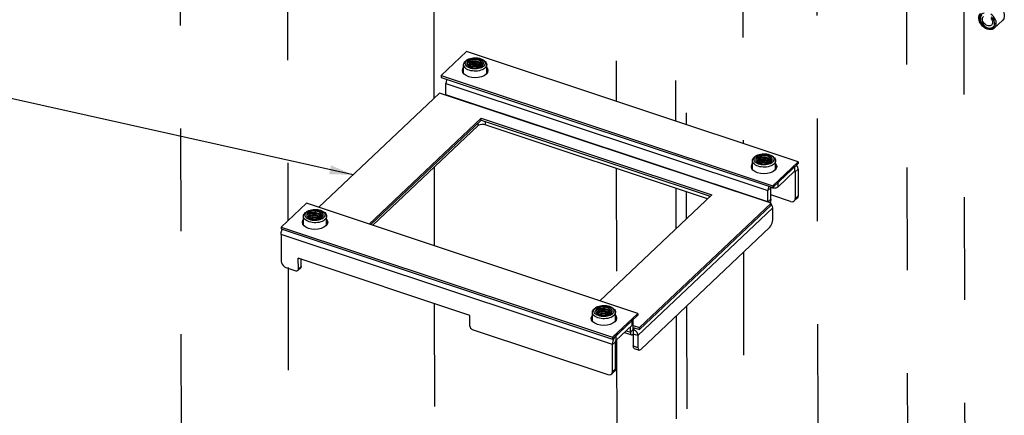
# Model space of a CAD drawing. Extents: x 0 to 1189, y 0 to 841.
# Tile 60 of 256: x 522 to 584, y 263 to 288. Entities that reach past the tile are written whole.
import ezdxf

# ---------------------------------------------------------------- set-up
doc = ezdxf.new("R2010")
doc.units = 0
doc.header["$LTSCALE"] = 65.395
doc.linetypes.add('DASHED', pattern=[0.2, 0.1, -0.1])
doc.layers.get('0').update_dxf_attribs({"linetype": 'CONTINUOUS'})
doc.layers.add('02___PRT_ALL_AXES', color=7, linetype='CONTINUOUS')

msp = doc.modelspace()

# ---------------------------------------------------------------- linework, layer by layer
at = {"color": 2, "linetype": 'Continuous'}
msp.add_line((543.095, 277.882), (389.265, 312.211), dxfattribs=at)
at = {"color": 7, "linetype": 'DASHED'}
for p, q in [((532.075, 306.991), (532.27, 216.87)), ((538.89, 304.797), (538.955, 274.969)), ((548.187, 301.593), (548.228, 282.743)), ((559.774, 298.209), (559.808, 282.563)), ((563.552, 296.953), (563.586, 281.306)), ((564.223, 294.909), (564.253, 281.084)), ((572.55, 294.547), (572.793, 182.366)), ((567.851, 293.164), (567.88, 279.877)), ((578.252, 291.438), (578.451, 199.216)), ((581.894, 289.543), (582.111, 189.019)), ((548.238, 278.359), (548.248, 273.382)), ((559.818, 278.292), (559.834, 270.877)), ((563.595, 277.035), (563.601, 274.447)), ((564.262, 276.813), (564.266, 275.078)), ((567.895, 272.964), (568.023, 213.677)), ((538.961, 271.998), (539.067, 223.311)), ((548.256, 269.699), (548.382, 211.509)), ((564.278, 269.536), (564.422, 202.967)), ((563.613, 268.905), (563.782, 190.872)), ((559.841, 267.435), (560.03, 180.115))]:
    msp.add_line(p, q, dxfattribs=at)
at = {"color": 7, "linetype": 'Continuous'}
for p, q in [((583.764, 287.3), (583.782, 287.321)), ((583.853, 287.225), (584.364, 287.709)), ((550.542, 285.285), (550.632, 285.309)), ((550.118, 284.335), (550.117, 284.89)), ((550.387, 285.216), (550.313, 285.171)), ((550.442, 284.901), (550.434, 284.87)), ((550.467, 284.773), (550.536, 284.739)), ((550.915, 285.048), (550.905, 284.978)), ((551.029, 284.698), (551.109, 284.718)), ((551.109, 284.718), (551.18, 284.745)), ((551.245, 284.696), (551.162, 284.665)), ((551.217, 284.768), (551.177, 284.804)), ((551.18, 284.745), (551.237, 284.775)), ((551.202, 284.757), (551.228, 284.777)), ((551.228, 284.777), (551.265, 284.816)), ((551.237, 284.775), (551.243, 284.779)), ((551.318, 284.734), (551.245, 284.696)), ((551.316, 285.218), (551.39, 285.173)), ((551.316, 285.218), (551.35, 285.196)), ((551.588, 284.339), (551.587, 284.893)), ((551.303, 284.565), (551.211, 284.531)), ((548.589, 283.085), (540.922, 275.819)), ((569.651, 276.078), (548.589, 283.085)), ((544.127, 274.753), (551.23, 281.485)), ((551.016, 280.992), (544.353, 274.677)), ((551.015, 281.166), (551.016, 280.992)), ((551.23, 281.485), (565.883, 276.61)), ((551.231, 281.37), (551.23, 281.485)), ((551.495, 281.282), (551.495, 281.061)), ((565.621, 276.361), (551.495, 281.061)), ((568.74, 279.11), (568.666, 279.065)), ((569.669, 279.112), (569.744, 279.067)), ((569.669, 279.112), (569.704, 279.089)), ((568.472, 278.229), (568.471, 278.783)), ((568.796, 278.795), (568.787, 278.763)), ((568.821, 278.667), (568.89, 278.632)), ((569.268, 278.942), (569.259, 278.871)), ((569.383, 278.591), (569.462, 278.612)), ((569.462, 278.612), (569.534, 278.639)), ((569.598, 278.59), (569.515, 278.558)), ((569.57, 278.661), (569.531, 278.698)), ((569.534, 278.639), (569.591, 278.669)), ((569.555, 278.65), (569.582, 278.67)), ((569.657, 278.459), (569.565, 278.425)), ((569.582, 278.67), (569.619, 278.709)), ((569.591, 278.669), (569.597, 278.673)), ((569.671, 278.628), (569.598, 278.59)), ((569.942, 278.232), (569.941, 278.786)), ((571.151, 278.399), (571.151, 278.109)), ((570.114, 277.126), (571.151, 278.109)), ((571.142, 278.1), (571.187, 278.085)), ((571.162, 278.117), (571.151, 278.109)), ((571.366, 278.255), (571.187, 278.085)), ((571.187, 278.085), (571.191, 276.378)), ((570.114, 277.126), (570.114, 277.416)), ((565.883, 276.61), (558.779, 269.878)), ((565.727, 276.547), (565.727, 276.462)), ((569.456, 276.888), (569.635, 277.057)), ((569.636, 276.333), (569.634, 277.117)), ((569.736, 277.034), (569.635, 277.057)), ((570.891, 276.188), (569.636, 276.606)), ((571.191, 276.378), (571.37, 276.547)), ((561.3, 268.164), (569.651, 276.078)), ((569.457, 276.164), (569.636, 276.333)), ((569.606, 276.144), (569.591, 276.098)), ((569.651, 275.962), (569.651, 276.078)), ((571.131, 276.224), (571.31, 276.393)), ((540.213, 275.574), (540.138, 275.529)), ((540.368, 275.643), (540.458, 275.667)), ((540.741, 275.406), (540.731, 275.335)), ((541.142, 275.576), (541.216, 275.531)), ((541.142, 275.576), (541.176, 275.553)), ((539.944, 274.693), (539.943, 275.247)), ((540.325, 275.036), (540.247, 275.071)), ((540.268, 275.259), (540.26, 275.227)), ((540.293, 275.131), (540.362, 275.096)), ((540.855, 275.055), (540.935, 275.076)), ((540.935, 275.076), (541.006, 275.103)), ((541.071, 275.054), (540.988, 275.022)), ((541.043, 275.125), (541.003, 275.162)), ((541.006, 275.103), (541.063, 275.133)), ((541.028, 275.114), (541.054, 275.134)), ((541.129, 274.923), (541.037, 274.889)), ((541.054, 275.134), (541.091, 275.173)), ((541.063, 275.133), (541.069, 275.137)), ((541.144, 275.092), (541.071, 275.054)), ((541.414, 274.696), (541.413, 275.25)), ((539.796, 272.048), (539.795, 272.514)), ((539.766, 271.971), (539.587, 271.802)), ((539.796, 272.048), (539.617, 271.879)), ((558.298, 268.587), (558.297, 269.141)), ((558.566, 269.468), (558.492, 269.422)), ((558.622, 269.152), (558.613, 269.121)), ((558.647, 269.025), (558.716, 268.99)), ((559.094, 269.3), (559.085, 269.229)), ((559.396, 269.019), (559.357, 269.055)), ((559.36, 268.997), (559.417, 269.026)), ((559.381, 269.008), (559.408, 269.028)), ((559.408, 269.028), (559.445, 269.067)), ((559.417, 269.026), (559.423, 269.03)), ((559.495, 269.47), (559.57, 269.425)), ((559.495, 269.47), (559.53, 269.447)), ((559.768, 268.59), (559.767, 269.144)), ((559.209, 268.949), (559.288, 268.969)), ((559.288, 268.969), (559.36, 268.997)), ((559.424, 268.947), (559.341, 268.916)), ((559.483, 268.817), (559.391, 268.782)), ((559.497, 268.986), (559.424, 268.947)), ((560.834, 268.331), (560.834, 268.621)), ((560.883, 268.432), (560.883, 268.667)), ((559.797, 267.348), (560.834, 268.331)), ((560.339, 267.862), (560.782, 267.715)), ((560.448, 267.966), (560.714, 267.877)), ((560.714, 267.877), (560.713, 268.216)), ((560.893, 268.047), (560.714, 267.877)), ((560.892, 268.3), (561.3, 268.164)), ((560.893, 268.047), (560.895, 267.005)), ((561.301, 268.048), (561.3, 268.164)), ((559.583, 267.087), (559.762, 267.257)), ((559.765, 265.549), (559.762, 267.257)), ((559.797, 267.638), (559.797, 267.348)), ((561.194, 267.657), (560.893, 267.757)), ((560.895, 267.005), (561.196, 266.905)), ((560.963, 266.842), (561.264, 266.742)), ((559.705, 265.395), (559.526, 265.226)), ((559.765, 265.549), (559.586, 265.38))]:
    msp.add_line(p, q, dxfattribs=at)
at = {"color": 3, "linetype": 'Continuous'}
for p, q in [((548.996, 283.695), (569.456, 276.888)), ((548.998, 282.971), (548.996, 283.695)), ((548.981, 282.955), (548.998, 282.971)), ((569.457, 276.164), (548.998, 282.971)), ((544.217, 274.723), (551.231, 281.37)), ((551.231, 281.37), (565.793, 276.525)), ((570.114, 277.416), (571.151, 278.399)), ((571.225, 278.469), (571.284, 278.45)), ((571.366, 278.255), (571.37, 276.547)), ((569.457, 276.164), (569.456, 276.888)), ((561.301, 268.048), (569.651, 275.962)), ((569.457, 276.164), (569.44, 276.148)), ((569.701, 275.964), (569.651, 276.029)), ((569.759, 275.775), (561.194, 267.657)), ((569.76, 275.022), (569.759, 275.775)), ((559.583, 267.087), (538.521, 274.094)), ((538.521, 274.094), (538.525, 272.387)), ((561.375, 266.785), (569.582, 274.563)), ((550.52, 268.946), (539.616, 272.574)), ((539.617, 271.879), (539.616, 272.574)), ((538.826, 271.997), (539.467, 271.784)), ((550.522, 268.251), (550.52, 268.946)), ((559.797, 267.638), (560.834, 268.621)), ((560.893, 268.047), (560.891, 268.675)), ((550.672, 268.056), (559.286, 265.19)), ((560.892, 268.184), (561.301, 268.048)), ((561, 268.148), (560.893, 268.047)), ((561.194, 267.657), (561.196, 266.905)), ((559.586, 265.38), (559.583, 267.087))]:
    msp.add_line(p, q, dxfattribs=at)
at = {"color": 7, "linetype": 'Continuous'}
for points in [[(583.183, 287.259), (583.093, 287.334), (583.015, 287.421), (582.949, 287.516), (582.899, 287.618), (582.865, 287.722), (582.85, 287.824), (582.853, 287.923), (582.875, 288.012), (582.914, 288.091), (582.969, 288.157)], [(583.186, 288.157), (583.101, 288.141), (583.026, 288.107), (582.965, 288.056), (582.92, 287.989), (582.892, 287.91), (582.883, 287.821), (582.893, 287.726), (582.921, 287.628), (582.966, 287.531), (583.027, 287.439), (583.102, 287.355), (583.188, 287.282)], [(583.201, 287.307), (583.121, 287.374), (583.051, 287.453), (582.994, 287.538), (582.952, 287.628), (582.925, 287.72), (582.916, 287.809), (582.925, 287.893), (582.951, 287.967), (582.992, 288.029), (583.008, 288.044)], [(583.039, 288.065), (582.999, 288.016), (582.966, 287.948), (582.951, 287.869), (582.952, 287.784), (582.97, 287.694), (583.006, 287.604), (583.056, 287.518), (583.12, 287.436), (583.195, 287.365), (583.278, 287.305)], [(583.313, 287.413), (583.25, 287.458), (583.194, 287.514), (583.147, 287.576), (583.111, 287.643), (583.088, 287.711), (583.079, 287.779), (583.083, 287.842), (583.102, 287.899), (583.133, 287.945), (583.143, 287.955)], [(583.609, 287.851), (583.656, 287.789), (583.692, 287.722), (583.715, 287.654), (583.725, 287.586), (583.72, 287.523), (583.702, 287.466), (583.671, 287.419), (583.661, 287.409)], [(583.959, 287.448), (583.961, 287.545), (583.945, 287.647), (583.91, 287.751), (583.858, 287.852), (583.791, 287.949), (583.711, 288.036), (583.62, 288.112)], [(583.629, 287.94), (583.699, 287.861), (583.756, 287.776), (583.798, 287.686), (583.825, 287.594), (583.834, 287.505), (583.825, 287.421), (583.799, 287.347)], [(583.83, 287.325), (583.858, 287.404), (583.867, 287.493), (583.857, 287.588), (583.829, 287.686), (583.784, 287.783)], [(584.421, 288.235), (584.456, 288.132), (584.473, 288.03), (584.471, 287.932), (584.45, 287.843), (584.411, 287.766), (584.364, 287.709)], [(584.457, 287.858), (584.419, 287.777), (584.364, 287.709)], [(583.853, 287.225), (583.781, 287.172), (583.696, 287.137), (583.6, 287.121), (583.496, 287.126), (583.389, 287.151), (583.283, 287.197), (583.183, 287.259)], [(583.188, 287.282), (583.28, 287.225), (583.377, 287.184), (583.473, 287.161), (583.564, 287.157), (583.649, 287.173), (583.724, 287.207), (583.785, 287.258), (583.83, 287.325)], [(583.742, 287.27), (583.701, 287.237), (583.632, 287.206), (583.553, 287.191), (583.467, 287.194), (583.377, 287.215), (583.287, 287.253), (583.201, 287.307)], [(583.278, 287.305), (583.365, 287.261), (583.454, 287.233), (583.541, 287.222), (583.622, 287.228), (583.695, 287.252)], [(583.661, 287.409), (583.627, 287.384), (583.574, 287.362), (583.514, 287.353), (583.448, 287.359), (583.38, 287.38), (583.313, 287.413)], [(583.695, 287.252), (583.757, 287.293), (583.764, 287.3)], [(583.799, 287.347), (583.757, 287.285), (583.742, 287.27)], [(583.853, 287.225), (583.9, 287.281), (583.939, 287.359), (583.959, 287.448)], [(550.387, 285.216), (550.459, 285.254), (550.542, 285.285)], [(550.632, 285.309), (550.728, 285.324), (550.826, 285.331), (550.925, 285.329), (551.024, 285.318), (551.118, 285.299), (551.205, 285.272), (551.283, 285.237), (551.316, 285.218)], [(550.117, 284.89), (550.127, 284.957), (550.152, 285.017), (550.194, 285.074), (550.25, 285.127), (550.313, 285.171)], [(550.575, 284.508), (550.476, 284.535), (550.387, 284.571), (550.307, 284.613), (550.24, 284.662), (550.186, 284.716), (550.147, 284.773), (550.124, 284.834), (550.117, 284.89)], [(550.499, 284.679), (550.421, 284.713), (550.353, 284.754), (550.298, 284.801), (550.257, 284.851), (550.23, 284.905), (550.219, 284.96), (550.223, 285.016), (550.242, 285.071), (550.277, 285.123)], [(550.277, 285.123), (550.325, 285.172), (550.387, 285.216)], [(550.595, 285.232), (550.523, 285.205), (550.46, 285.171), (550.408, 285.132), (550.368, 285.089), (550.341, 285.042), (550.328, 284.994), (550.329, 284.945), (550.345, 284.898), (550.374, 284.852)], [(550.61, 285.193), (550.539, 285.171), (550.476, 285.143), (550.423, 285.109), (550.382, 285.071), (550.353, 285.029), (550.338, 284.985), (550.336, 284.94), (550.348, 284.895), (550.374, 284.852)], [(550.374, 284.852), (550.353, 284.891), (550.346, 284.931), (550.352, 284.97), (550.371, 285.009), (550.404, 285.044), (550.447, 285.075), (550.502, 285.102), (550.564, 285.122), (550.631, 285.135)], [(550.374, 284.852), (550.417, 284.809), (550.467, 284.773)], [(550.647, 285.094), (550.588, 285.072), (550.538, 285.044), (550.496, 285.013), (550.463, 284.977), (550.442, 284.94), (550.433, 284.901), (550.432, 284.887)], [(550.432, 284.887), (550.435, 284.861), (550.448, 284.822)], [(550.647, 285.036), (550.589, 285.018), (550.537, 284.994), (550.495, 284.966), (550.463, 284.935), (550.442, 284.901)], [(550.445, 284.832), (550.46, 284.858), (550.491, 284.89), (550.534, 284.92), (550.587, 284.945), (550.647, 284.964)], [(550.448, 284.822), (550.473, 284.785), (550.507, 284.754)], [(550.647, 284.891), (550.587, 284.872), (550.534, 284.847), (550.491, 284.818), (550.468, 284.793)], [(551.162, 284.665), (551.072, 284.641), (550.976, 284.626), (550.877, 284.619), (550.778, 284.621), (550.68, 284.632), (550.586, 284.651), (550.499, 284.679)], [(550.505, 284.755), (550.534, 284.775), (550.587, 284.8), (550.647, 284.819)], [(550.536, 284.739), (550.609, 284.713), (550.689, 284.694), (550.773, 284.683), (550.859, 284.68), (550.946, 284.685), (551.029, 284.698)], [(550.647, 284.747), (550.587, 284.728), (550.579, 284.724)], [(550.845, 285.27), (550.758, 285.265), (550.674, 285.253), (550.595, 285.232)], [(551.265, 284.816), (551.29, 284.858), (551.304, 284.902), (551.305, 284.948), (551.293, 284.993), (551.27, 285.036), (551.234, 285.076), (551.188, 285.114), (551.132, 285.146), (551.068, 285.173), (550.997, 285.194), (550.92, 285.208), (550.842, 285.215), (550.763, 285.215), (550.684, 285.208), (550.61, 285.193)], [(550.631, 285.135), (550.698, 285.141), (550.766, 285.141), (550.835, 285.135), (550.901, 285.123)], [(550.901, 285.123), (550.835, 285.124), (550.77, 285.12), (550.706, 285.11), (550.647, 285.094)], [(550.905, 285.05), (550.839, 285.055), (550.772, 285.055), (550.707, 285.048), (550.647, 285.036)], [(550.647, 284.964), (550.707, 284.976), (550.772, 284.982), (550.839, 284.983), (550.905, 284.978)], [(551.177, 284.804), (551.126, 284.837), (551.067, 284.865), (551.001, 284.887), (550.93, 284.902), (550.857, 284.91), (550.785, 284.911), (550.714, 284.904), (550.647, 284.891)], [(550.647, 284.819), (550.714, 284.832), (550.785, 284.838), (550.858, 284.837), (550.93, 284.829), (551.001, 284.814), (551.068, 284.792), (551.127, 284.764), (551.165, 284.739)], [(551.085, 284.712), (551.067, 284.72), (551, 284.742), (550.93, 284.757), (550.857, 284.765), (550.784, 284.766), (550.714, 284.76), (550.647, 284.747)], [(550.73, 284.689), (550.785, 284.694), (550.857, 284.693), (550.929, 284.685), (550.934, 284.684)], [(551.358, 285.053), (551.329, 285.099), (551.286, 285.141), (551.232, 285.179), (551.168, 285.211), (551.095, 285.237), (551.015, 285.256), (550.93, 285.267), (550.845, 285.27)], [(550.901, 285.123), (550.97, 285.111), (551.036, 285.093), (551.096, 285.069), (551.149, 285.04), (551.195, 285.006), (551.231, 284.968), (551.256, 284.927), (551.269, 284.885), (551.272, 284.856)], [(551.267, 284.819), (551.256, 284.854), (551.232, 284.894), (551.196, 284.932), (551.152, 284.966), (551.099, 284.996), (551.039, 285.02), (550.974, 285.038), (550.905, 285.05)], [(550.905, 284.978), (550.974, 284.966), (551.039, 284.947), (551.099, 284.923), (551.152, 284.894), (551.197, 284.86), (551.232, 284.822), (551.247, 284.797)], [(551.243, 284.779), (551.296, 284.818), (551.336, 284.861), (551.363, 284.908), (551.376, 284.956), (551.374, 285.005), (551.358, 285.053)], [(551.272, 284.856), (551.271, 284.841), (551.267, 284.821)], [(551.587, 284.893), (551.577, 284.825), (551.552, 284.765), (551.51, 284.708), (551.454, 284.655), (551.384, 284.607), (551.303, 284.565)], [(551.473, 285.045), (551.485, 284.99), (551.481, 284.934), (551.462, 284.879), (551.427, 284.827), (551.379, 284.778), (551.318, 284.734)], [(551.35, 285.196), (551.405, 285.149), (551.447, 285.099), (551.473, 285.045)], [(551.39, 285.173), (551.464, 285.121), (551.518, 285.067)], [(551.518, 285.067), (551.557, 285.009), (551.58, 284.949), (551.587, 284.893)], [(551.211, 284.531), (551.112, 284.505), (551.006, 284.487), (550.898, 284.479), (550.788, 284.479), (550.679, 284.489), (550.575, 284.508)], [(549.047, 283.942), (549.032, 283.955), (549.023, 283.975)], [(551.495, 281.061), (551.394, 281.084), (551.284, 281.087), (551.178, 281.072), (551.086, 281.039), (551.016, 280.992)], [(568.471, 278.783), (568.48, 278.85), (568.506, 278.911), (568.547, 278.968), (568.604, 279.021), (568.666, 279.065)], [(568.63, 279.017), (568.678, 279.066), (568.74, 279.11)], [(568.949, 279.126), (568.877, 279.098), (568.814, 279.065), (568.762, 279.026), (568.721, 278.982), (568.695, 278.936), (568.682, 278.888), (568.683, 278.839), (568.699, 278.791), (568.728, 278.745)], [(568.963, 279.087), (568.893, 279.065), (568.83, 279.036), (568.777, 279.002), (568.736, 278.964), (568.707, 278.923), (568.691, 278.878), (568.69, 278.834), (568.702, 278.789), (568.728, 278.745)], [(568.728, 278.745), (568.707, 278.784), (568.699, 278.824), (568.705, 278.864), (568.725, 278.902), (568.757, 278.938), (568.8, 278.969), (568.855, 278.995), (568.918, 279.015), (568.985, 279.029)], [(568.74, 279.11), (568.813, 279.148), (568.896, 279.179)], [(568.896, 279.179), (568.986, 279.203), (569.081, 279.218), (569.18, 279.225), (569.279, 279.223), (569.377, 279.212), (569.471, 279.193), (569.558, 279.165), (569.636, 279.131), (569.669, 279.112)], [(569.597, 278.673), (569.649, 278.712), (569.689, 278.755), (569.716, 278.801), (569.729, 278.85), (569.728, 278.899), (569.712, 278.947), (569.683, 278.993), (569.64, 279.035), (569.586, 279.073), (569.521, 279.105), (569.448, 279.131), (569.368, 279.15), (569.284, 279.161), (569.198, 279.164), (569.112, 279.159), (569.028, 279.146), (568.949, 279.126)], [(569.619, 278.709), (569.644, 278.751), (569.658, 278.796), (569.659, 278.841), (569.647, 278.886), (569.623, 278.929), (569.588, 278.97), (569.541, 279.007), (569.486, 279.04), (569.422, 279.066), (569.351, 279.088), (569.274, 279.102), (569.196, 279.109), (569.116, 279.109), (569.038, 279.101), (568.963, 279.087)], [(568.985, 279.029), (569.051, 279.035), (569.119, 279.035), (569.188, 279.029), (569.255, 279.017)], [(569.704, 279.089), (569.759, 279.043), (569.8, 278.992), (569.827, 278.939), (569.838, 278.883), (569.835, 278.828), (569.815, 278.773), (569.781, 278.72), (569.733, 278.672), (569.671, 278.628)], [(569.744, 279.067), (569.818, 279.014), (569.872, 278.96), (569.911, 278.903), (569.934, 278.842), (569.941, 278.786)], [(568.929, 278.402), (568.83, 278.429), (568.74, 278.464), (568.661, 278.507), (568.593, 278.555), (568.539, 278.609), (568.501, 278.667), (568.478, 278.727), (568.471, 278.783)], [(568.853, 278.572), (568.774, 278.607), (568.707, 278.648), (568.652, 278.694), (568.611, 278.745), (568.584, 278.799), (568.572, 278.854), (568.576, 278.91), (568.596, 278.965), (568.63, 279.017)], [(568.728, 278.745), (568.771, 278.703), (568.821, 278.667)], [(569, 278.988), (568.942, 278.965), (568.891, 278.938), (568.849, 278.906), (568.817, 278.871), (568.796, 278.833), (568.786, 278.794), (568.786, 278.781)], [(568.786, 278.781), (568.788, 278.755), (568.802, 278.716)], [(569, 278.93), (568.942, 278.911), (568.891, 278.888), (568.849, 278.86), (568.817, 278.828), (568.796, 278.795)], [(568.799, 278.725), (568.813, 278.751), (568.845, 278.784), (568.888, 278.813), (568.94, 278.838), (569.001, 278.857)], [(568.802, 278.716), (568.827, 278.679), (568.861, 278.647)], [(569.001, 278.785), (568.94, 278.766), (568.887, 278.741), (568.845, 278.711), (568.822, 278.687)], [(569.515, 278.558), (569.425, 278.535), (569.329, 278.52), (569.231, 278.513), (569.132, 278.515), (569.034, 278.526), (568.94, 278.545), (568.853, 278.572)], [(568.859, 278.649), (568.888, 278.669), (568.94, 278.693), (569.001, 278.713)], [(568.89, 278.632), (568.963, 278.607), (569.043, 278.588), (569.127, 278.577), (569.213, 278.574), (569.299, 278.578), (569.383, 278.591)], [(569.565, 278.425), (569.466, 278.399), (569.36, 278.381), (569.251, 278.372), (569.141, 278.373), (569.033, 278.383), (568.929, 278.402)], [(569.001, 278.64), (568.941, 278.621), (568.933, 278.617)], [(569.255, 279.017), (569.189, 279.018), (569.124, 279.013), (569.06, 279.003), (569, 278.988)], [(569.259, 278.944), (569.192, 278.949), (569.125, 278.948), (569.061, 278.942), (569, 278.93)], [(569.001, 278.857), (569.061, 278.869), (569.126, 278.876), (569.192, 278.877), (569.259, 278.871)], [(569.531, 278.698), (569.48, 278.731), (569.421, 278.759), (569.354, 278.781), (569.283, 278.796), (569.211, 278.803), (569.138, 278.804), (569.067, 278.798), (569.001, 278.785)], [(569.001, 278.713), (569.068, 278.726), (569.139, 278.732), (569.212, 278.731), (569.284, 278.723), (569.355, 278.708), (569.422, 278.686), (569.481, 278.658), (569.519, 278.633)], [(569.439, 278.606), (569.421, 278.614), (569.354, 278.636), (569.283, 278.651), (569.211, 278.659), (569.138, 278.66), (569.067, 278.653), (569.001, 278.64)], [(569.084, 278.582), (569.138, 278.587), (569.211, 278.586), (569.283, 278.579), (569.287, 278.578)], [(569.255, 279.017), (569.324, 279.005), (569.389, 278.987), (569.45, 278.963), (569.503, 278.934), (569.548, 278.9), (569.584, 278.862), (569.609, 278.821), (569.623, 278.778), (569.626, 278.749)], [(569.621, 278.713), (569.61, 278.748), (569.585, 278.788), (569.55, 278.826), (569.505, 278.86), (569.453, 278.889), (569.393, 278.913), (569.327, 278.932), (569.259, 278.944)], [(569.259, 278.871), (569.327, 278.859), (569.393, 278.841), (569.453, 278.817), (569.506, 278.787), (569.55, 278.753), (569.586, 278.715), (569.601, 278.69)], [(569.626, 278.749), (569.625, 278.735), (569.62, 278.714)], [(569.941, 278.786), (569.931, 278.719), (569.905, 278.659), (569.864, 278.602), (569.808, 278.549), (569.738, 278.501), (569.657, 278.459)], [(571.174, 278.118), (571.172, 278.118), (571.162, 278.117)], [(571.187, 278.085), (571.185, 278.102), (571.18, 278.113), (571.174, 278.118)], [(570.114, 277.126), (570.044, 277.079), (569.952, 277.046), (569.846, 277.031), (569.736, 277.034)], [(569.636, 276.333), (569.633, 276.274), (569.623, 276.21), (569.606, 276.144)], [(570.891, 276.188), (570.984, 276.172), (571.067, 276.185), (571.131, 276.224)], [(571.131, 276.224), (571.176, 276.293), (571.191, 276.378)], [(539.943, 275.247), (539.953, 275.314), (539.978, 275.375), (540.02, 275.432), (540.076, 275.485), (540.138, 275.529)], [(540.247, 275.071), (540.179, 275.112), (540.124, 275.158), (540.083, 275.209), (540.056, 275.263), (540.045, 275.318), (540.049, 275.374), (540.068, 275.429), (540.103, 275.481)], [(540.103, 275.481), (540.151, 275.529), (540.213, 275.574)], [(540.421, 275.59), (540.349, 275.562), (540.286, 275.529), (540.234, 275.49), (540.194, 275.446), (540.167, 275.4), (540.154, 275.352), (540.155, 275.303), (540.171, 275.255), (540.2, 275.209)], [(540.436, 275.551), (540.365, 275.529), (540.302, 275.5), (540.249, 275.466), (540.208, 275.428), (540.179, 275.386), (540.164, 275.342), (540.162, 275.297), (540.174, 275.253), (540.2, 275.209)], [(540.2, 275.209), (540.179, 275.248), (540.172, 275.288), (540.178, 275.328), (540.197, 275.366), (540.229, 275.402), (540.273, 275.433), (540.328, 275.459), (540.39, 275.479), (540.457, 275.493)], [(540.213, 275.574), (540.285, 275.612), (540.368, 275.643)], [(540.473, 275.452), (540.414, 275.429), (540.364, 275.402), (540.322, 275.37), (540.289, 275.335), (540.268, 275.297), (540.259, 275.258), (540.258, 275.245)], [(540.473, 275.394), (540.415, 275.375), (540.363, 275.352), (540.321, 275.324), (540.289, 275.292), (540.268, 275.259)], [(540.271, 275.189), (540.286, 275.215), (540.317, 275.248), (540.36, 275.277), (540.413, 275.302), (540.473, 275.321)], [(540.756, 275.625), (540.671, 275.628), (540.584, 275.623), (540.5, 275.61), (540.421, 275.59)], [(541.091, 275.173), (541.116, 275.215), (541.13, 275.26), (541.131, 275.305), (541.119, 275.35), (541.096, 275.393), (541.06, 275.434), (541.014, 275.471), (540.958, 275.503), (540.894, 275.53), (540.823, 275.551), (540.746, 275.566), (540.668, 275.573), (540.589, 275.573), (540.51, 275.565), (540.436, 275.551)], [(540.457, 275.493), (540.524, 275.499), (540.592, 275.499), (540.661, 275.493), (540.727, 275.481)], [(540.458, 275.667), (540.554, 275.682), (540.652, 275.689), (540.751, 275.687), (540.85, 275.676), (540.944, 275.657), (541.031, 275.629), (541.109, 275.594), (541.142, 275.576)], [(540.727, 275.481), (540.661, 275.482), (540.596, 275.477), (540.532, 275.467), (540.473, 275.452)], [(540.731, 275.408), (540.665, 275.413), (540.598, 275.412), (540.533, 275.406), (540.473, 275.394)], [(540.473, 275.321), (540.533, 275.333), (540.598, 275.34), (540.665, 275.341), (540.731, 275.335)], [(541.003, 275.162), (540.952, 275.195), (540.893, 275.223), (540.827, 275.244), (540.756, 275.26), (540.683, 275.267), (540.611, 275.268), (540.54, 275.262), (540.473, 275.249)], [(540.727, 275.481), (540.796, 275.469), (540.862, 275.451), (540.922, 275.427), (540.975, 275.398), (541.021, 275.364), (541.057, 275.325), (541.082, 275.285), (541.095, 275.242), (541.098, 275.213)], [(541.093, 275.177), (541.082, 275.212), (541.058, 275.252), (541.022, 275.29), (540.978, 275.324), (540.925, 275.353), (540.865, 275.377), (540.8, 275.396), (540.731, 275.408)], [(540.731, 275.335), (540.8, 275.323), (540.865, 275.305), (540.925, 275.281), (540.978, 275.251), (541.023, 275.217), (541.058, 275.179), (541.073, 275.154)], [(541.155, 275.457), (541.112, 275.499), (541.058, 275.537), (540.994, 275.569), (540.921, 275.595), (540.841, 275.614), (540.756, 275.625)], [(541.069, 275.137), (541.122, 275.176), (541.162, 275.219), (541.189, 275.265), (541.202, 275.314), (541.2, 275.363), (541.184, 275.411), (541.155, 275.457)], [(541.273, 275.456), (541.299, 275.403), (541.311, 275.347), (541.307, 275.292), (541.288, 275.237), (541.253, 275.184), (541.205, 275.136), (541.144, 275.092)], [(541.176, 275.553), (541.231, 275.507), (541.273, 275.456)], [(541.216, 275.531), (541.29, 275.478), (541.344, 275.424)], [(541.344, 275.424), (541.383, 275.367), (541.406, 275.306), (541.413, 275.25)], [(540.401, 274.866), (540.302, 274.893), (540.213, 274.928), (540.133, 274.971), (540.066, 275.019), (540.012, 275.073), (539.973, 275.131), (539.95, 275.191), (539.943, 275.247)], [(540.2, 275.209), (540.243, 275.167), (540.293, 275.131)], [(540.258, 275.245), (540.261, 275.219), (540.274, 275.18)], [(540.274, 275.18), (540.299, 275.143), (540.333, 275.111)], [(540.473, 275.249), (540.413, 275.23), (540.36, 275.205), (540.317, 275.175), (540.294, 275.151)], [(540.988, 275.022), (540.898, 274.999), (540.802, 274.984), (540.703, 274.977), (540.604, 274.979), (540.506, 274.99), (540.412, 275.009), (540.325, 275.036)], [(540.331, 275.113), (540.36, 275.133), (540.413, 275.157), (540.473, 275.177)], [(540.362, 275.096), (540.435, 275.071), (540.515, 275.052), (540.599, 275.041), (540.685, 275.038), (540.772, 275.042), (540.855, 275.055)], [(541.037, 274.889), (540.938, 274.863), (540.832, 274.845), (540.724, 274.836), (540.614, 274.837), (540.505, 274.847), (540.401, 274.866)], [(540.473, 275.104), (540.413, 275.085), (540.405, 275.081)], [(540.473, 275.177), (540.54, 275.19), (540.611, 275.196), (540.684, 275.195), (540.756, 275.187), (540.827, 275.172), (540.894, 275.15), (540.953, 275.122), (540.991, 275.097)], [(540.911, 275.07), (540.893, 275.078), (540.826, 275.1), (540.756, 275.115), (540.683, 275.123), (540.61, 275.124), (540.54, 275.117), (540.473, 275.104)], [(540.556, 275.046), (540.611, 275.051), (540.683, 275.05), (540.755, 275.043), (540.76, 275.042)], [(541.098, 275.213), (541.097, 275.199), (541.093, 275.178)], [(541.413, 275.25), (541.403, 275.183), (541.378, 275.123), (541.336, 275.066), (541.28, 275.013), (541.21, 274.965), (541.129, 274.923)], [(539.796, 272.048), (539.785, 271.997), (539.766, 271.971)], [(558.297, 269.141), (558.306, 269.208), (558.332, 269.268), (558.373, 269.325), (558.43, 269.379), (558.492, 269.422)], [(558.754, 268.759), (558.656, 268.787), (558.566, 268.822), (558.487, 268.864), (558.419, 268.913), (558.365, 268.967), (558.327, 269.025), (558.304, 269.085), (558.297, 269.141)], [(558.679, 268.93), (558.6, 268.965), (558.533, 269.006), (558.478, 269.052), (558.437, 269.103), (558.41, 269.156), (558.398, 269.212), (558.402, 269.267), (558.422, 269.322), (558.456, 269.375)], [(558.456, 269.375), (558.504, 269.423), (558.566, 269.468)], [(558.775, 269.484), (558.703, 269.456), (558.64, 269.422), (558.588, 269.383), (558.547, 269.34), (558.521, 269.294), (558.508, 269.246), (558.509, 269.197), (558.525, 269.149), (558.554, 269.103)], [(558.789, 269.444), (558.719, 269.422), (558.656, 269.394), (558.603, 269.36), (558.562, 269.322), (558.533, 269.28), (558.517, 269.236), (558.516, 269.191), (558.528, 269.146), (558.554, 269.103)], [(558.554, 269.103), (558.533, 269.142), (558.525, 269.182), (558.531, 269.221), (558.551, 269.26), (558.583, 269.295), (558.626, 269.326), (558.681, 269.353), (558.744, 269.373), (558.811, 269.386)], [(558.554, 269.103), (558.597, 269.06), (558.647, 269.025)], [(558.566, 269.468), (558.639, 269.505), (558.722, 269.537)], [(558.826, 269.345), (558.768, 269.323), (558.717, 269.296), (558.675, 269.264), (558.643, 269.229), (558.622, 269.191), (558.612, 269.152), (558.612, 269.139)], [(558.612, 269.139), (558.614, 269.112), (558.628, 269.074)], [(558.826, 269.287), (558.768, 269.269), (558.717, 269.245), (558.675, 269.217), (558.643, 269.186), (558.622, 269.152)], [(558.625, 269.083), (558.639, 269.109), (558.671, 269.142), (558.714, 269.171), (558.766, 269.196), (558.827, 269.215)], [(558.628, 269.074), (558.653, 269.037), (558.686, 269.005)], [(558.827, 269.143), (558.766, 269.123), (558.713, 269.098), (558.671, 269.069), (558.648, 269.045)], [(558.685, 269.006), (558.714, 269.026), (558.766, 269.051), (558.827, 269.07)], [(558.722, 269.537), (558.812, 269.56), (558.907, 269.576), (559.006, 269.582), (559.105, 269.58), (559.203, 269.57), (559.297, 269.55), (559.384, 269.523), (559.462, 269.488), (559.495, 269.47)], [(559.423, 269.03), (559.475, 269.069), (559.515, 269.112), (559.542, 269.159), (559.555, 269.208), (559.554, 269.257), (559.538, 269.305), (559.509, 269.35), (559.466, 269.393), (559.412, 269.43), (559.347, 269.463), (559.274, 269.488), (559.194, 269.507), (559.11, 269.518), (559.024, 269.522), (558.938, 269.517), (558.854, 269.504), (558.775, 269.484)], [(559.445, 269.067), (559.47, 269.109), (559.484, 269.154), (559.485, 269.199), (559.473, 269.244), (559.449, 269.287), (559.414, 269.328), (559.367, 269.365), (559.312, 269.397), (559.248, 269.424), (559.177, 269.445), (559.1, 269.46), (559.022, 269.467), (558.942, 269.466), (558.864, 269.459), (558.789, 269.444)], [(558.811, 269.386), (558.877, 269.393), (558.945, 269.393), (559.014, 269.386), (559.081, 269.374)], [(559.081, 269.374), (559.015, 269.376), (558.95, 269.371), (558.886, 269.361), (558.826, 269.345)], [(559.085, 269.301), (559.018, 269.307), (558.951, 269.306), (558.887, 269.299), (558.826, 269.287)], [(558.827, 269.215), (558.887, 269.227), (558.952, 269.234), (559.018, 269.234), (559.085, 269.229)], [(559.357, 269.055), (559.306, 269.088), (559.247, 269.116), (559.18, 269.138), (559.109, 269.153), (559.037, 269.161), (558.964, 269.162), (558.893, 269.156), (558.827, 269.143)], [(558.827, 269.07), (558.894, 269.083), (558.965, 269.09), (559.038, 269.089), (559.11, 269.081), (559.181, 269.066), (559.248, 269.044), (559.307, 269.016), (559.345, 268.991)], [(559.265, 268.963), (559.247, 268.972), (559.18, 268.994), (559.109, 269.009), (559.037, 269.016), (558.964, 269.017), (558.893, 269.011), (558.827, 268.998)], [(559.081, 269.374), (559.15, 269.363), (559.215, 269.345), (559.276, 269.32), (559.329, 269.291), (559.374, 269.257), (559.41, 269.219), (559.435, 269.178), (559.449, 269.136), (559.452, 269.107)], [(559.447, 269.071), (559.436, 269.105), (559.411, 269.146), (559.376, 269.184), (559.331, 269.218), (559.279, 269.247), (559.219, 269.271), (559.153, 269.289), (559.085, 269.301)], [(559.085, 269.229), (559.153, 269.217), (559.219, 269.199), (559.279, 269.174), (559.332, 269.145), (559.376, 269.111), (559.412, 269.073), (559.427, 269.048)], [(559.452, 269.107), (559.451, 269.093), (559.446, 269.072)], [(559.767, 269.144), (559.757, 269.077), (559.731, 269.017), (559.69, 268.959), (559.634, 268.906), (559.564, 268.858), (559.483, 268.817)], [(559.53, 269.447), (559.585, 269.401), (559.626, 269.35), (559.653, 269.296), (559.664, 269.241), (559.661, 269.185), (559.641, 269.131), (559.607, 269.078), (559.559, 269.03), (559.497, 268.986)], [(559.57, 269.425), (559.644, 269.372), (559.698, 269.318), (559.737, 269.26), (559.76, 269.2), (559.767, 269.144)], [(559.341, 268.916), (559.251, 268.893), (559.155, 268.877), (559.057, 268.87), (558.958, 268.872), (558.86, 268.883), (558.766, 268.903), (558.679, 268.93)], [(558.716, 268.99), (558.789, 268.964), (558.869, 268.945), (558.953, 268.934), (559.039, 268.931), (559.125, 268.936), (559.209, 268.949)], [(559.391, 268.782), (559.292, 268.756), (559.186, 268.739), (559.077, 268.73), (558.967, 268.731), (558.859, 268.74), (558.754, 268.759)], [(558.827, 268.998), (558.767, 268.979), (558.759, 268.975)], [(558.91, 268.94), (558.964, 268.945), (559.037, 268.944), (559.109, 268.936), (559.113, 268.935)], [(560.883, 268.432), (560.875, 268.389), (560.834, 268.331)], [(560.714, 267.877), (560.717, 267.824), (560.728, 267.779), (560.744, 267.745), (560.767, 267.722), (560.782, 267.715)], [(559.762, 267.257), (559.763, 267.276), (559.768, 267.297), (559.776, 267.317), (559.786, 267.335), (559.797, 267.348)], [(560.782, 267.715), (560.794, 267.712), (560.825, 267.715), (560.858, 267.73), (560.893, 267.757)], [(560.963, 266.842), (560.929, 266.867), (560.904, 266.924), (560.895, 267.005)], [(559.765, 265.549), (559.751, 265.465), (559.705, 265.395)]]:
    msp.add_lwpolyline(points, dxfattribs=at)
at = {"color": 3, "linetype": 'Continuous'}
for points in [[(549.056, 283.964), (549.03, 283.897), (549.005, 283.792), (548.996, 283.695)], [(548.889, 282.985), (548.905, 282.988), (548.998, 282.971)], [(571.284, 278.45), (571.277, 278.452), (571.217, 278.445), (571.151, 278.399)], [(571.366, 278.255), (571.355, 278.352), (571.325, 278.42), (571.284, 278.45)], [(569.516, 277.157), (569.49, 277.09), (569.464, 276.985), (569.456, 276.888)], [(571.37, 276.547), (571.355, 276.463), (571.31, 276.393)], [(569.566, 276.106), (569.55, 276.119), (569.457, 276.164)], [(569.759, 275.775), (569.744, 275.869), (569.701, 275.964)], [(569.582, 274.563), (569.638, 274.63), (569.687, 274.718), (569.727, 274.82), (569.752, 274.924), (569.76, 275.022)], [(538.521, 274.094), (538.531, 274.212), (538.562, 274.337), (538.592, 274.414)], [(538.525, 272.387), (538.54, 272.293), (538.583, 272.198), (538.649, 272.112), (538.733, 272.043), (538.826, 271.997)], [(539.467, 271.784), (539.525, 271.776), (539.573, 271.791), (539.587, 271.802)], [(539.587, 271.802), (539.606, 271.827), (539.617, 271.879)], [(550.522, 268.251), (550.533, 268.192), (550.566, 268.134), (550.615, 268.086), (550.672, 268.056)], [(561.194, 267.657), (561.179, 267.752), (561.136, 267.847), (561.07, 267.933), (560.986, 268.002), (560.893, 268.047)], [(559.583, 267.087), (559.593, 267.204), (559.623, 267.33)], [(559.623, 267.33), (559.671, 267.452), (559.73, 267.558), (559.797, 267.638)], [(561.196, 266.905), (561.205, 266.824), (561.23, 266.767), (561.264, 266.742)], [(561.264, 266.742), (561.27, 266.741), (561.32, 266.747), (561.375, 266.785)], [(559.526, 265.226), (559.572, 265.295), (559.586, 265.38)], [(559.286, 265.19), (559.379, 265.174), (559.463, 265.187), (559.526, 265.226)]]:
    msp.add_lwpolyline(points, dxfattribs=at)
at = {"color": 2, "linetype": 'Continuous'}
msp.add_solid([(541.568, 277.928), (543.095, 277.882), (541.694, 278.489)], dxfattribs=at)
at = {"layer": '02___PRT_ALL_AXES', "color": 7, "linetype": 'Continuous'}
for p, q in [((550.303, 285.725), (548.694, 284.2)), ((571.365, 278.718), (550.303, 285.725)), ((548.694, 284.2), (569.756, 277.193)), ((548.694, 284.2), (548.694, 284.084)), ((548.694, 284.084), (569.756, 277.077)), ((550.073, 284.399), (550.048, 284.51)), ((550.061, 284.449), (550.078, 284.518)), ((550.151, 284.29), (550.073, 284.399)), ((550.078, 284.518), (550.118, 284.57)), ((550.635, 284.076), (550.442, 284.122)), ((551.588, 284.573), (551.633, 284.509)), ((551.658, 284.514), (551.628, 284.391)), ((551.633, 284.509), (551.644, 284.459)), ((568.426, 278.293), (568.401, 278.404)), ((568.415, 278.343), (568.432, 278.411)), ((568.432, 278.411), (568.471, 278.463)), ((569.756, 277.193), (571.365, 278.718)), ((569.756, 277.077), (571.365, 278.602)), ((569.941, 278.467), (569.987, 278.403)), ((570.011, 278.407), (569.981, 278.284)), ((569.987, 278.403), (569.998, 278.353)), ((571.365, 278.718), (571.365, 278.602)), ((568.504, 278.183), (568.426, 278.293)), ((568.988, 277.97), (568.795, 278.016)), ((569.756, 277.193), (569.756, 277.077)), ((540.129, 276.083), (538.52, 274.558)), ((561.191, 269.075), (540.129, 276.083)), ((539.899, 274.757), (539.874, 274.868)), ((539.887, 274.807), (539.904, 274.875)), ((539.977, 274.647), (539.899, 274.757)), ((539.904, 274.875), (539.944, 274.927)), ((541.414, 274.931), (541.459, 274.867)), ((541.484, 274.871), (541.454, 274.748)), ((541.459, 274.867), (541.47, 274.817)), ((538.52, 274.558), (559.582, 267.55)), ((538.52, 274.558), (538.52, 274.442)), ((538.52, 274.442), (559.582, 267.435)), ((540.461, 274.434), (540.268, 274.48)), ((559.582, 267.55), (561.191, 269.075)), ((561.191, 269.075), (561.191, 268.96)), ((558.252, 268.651), (558.227, 268.762)), ((558.241, 268.701), (558.258, 268.769)), ((558.33, 268.541), (558.252, 268.651)), ((558.258, 268.769), (558.297, 268.821)), ((559.582, 267.435), (561.191, 268.96)), ((559.767, 268.824), (559.813, 268.76)), ((559.837, 268.765), (559.807, 268.642)), ((559.813, 268.76), (559.824, 268.71)), ((558.814, 268.327), (558.621, 268.374)), ((559.582, 267.55), (559.582, 267.435))]:
    msp.add_line(p, q, dxfattribs=at)
for points in [[(550.048, 284.51), (550.078, 284.634), (550.117, 284.685)], [(551.587, 284.689), (551.633, 284.625), (551.658, 284.514)], [(550.442, 284.122), (550.276, 284.195), (550.151, 284.29)], [(551.628, 284.391), (551.545, 284.282), (551.415, 284.189), (551.246, 284.118), (551.051, 284.074), (550.843, 284.059), (550.635, 284.076)], [(568.401, 278.404), (568.432, 278.527), (568.471, 278.579)], [(569.941, 278.582), (569.987, 278.518), (570.011, 278.407)], [(568.795, 278.016), (568.63, 278.089), (568.504, 278.183)], [(569.981, 278.284), (569.898, 278.175), (569.768, 278.082), (569.6, 278.011), (569.405, 277.967), (569.196, 277.953), (568.988, 277.97)], [(539.874, 274.868), (539.904, 274.991), (539.943, 275.043)], [(540.268, 274.48), (540.102, 274.553), (539.977, 274.647)], [(541.454, 274.748), (541.371, 274.639), (541.241, 274.546), (541.072, 274.475), (540.877, 274.431), (540.669, 274.417), (540.461, 274.434)], [(541.413, 275.046), (541.459, 274.982), (541.484, 274.871)], [(558.227, 268.762), (558.258, 268.885), (558.297, 268.937)], [(558.621, 268.374), (558.456, 268.446), (558.33, 268.541)], [(559.807, 268.642), (559.724, 268.533), (559.594, 268.44), (559.426, 268.369), (559.231, 268.325), (559.022, 268.311), (558.814, 268.327)], [(559.767, 268.94), (559.813, 268.876), (559.837, 268.765)]]:
    msp.add_lwpolyline(points, dxfattribs=at)

doc.saveas('drawing.dxf')
